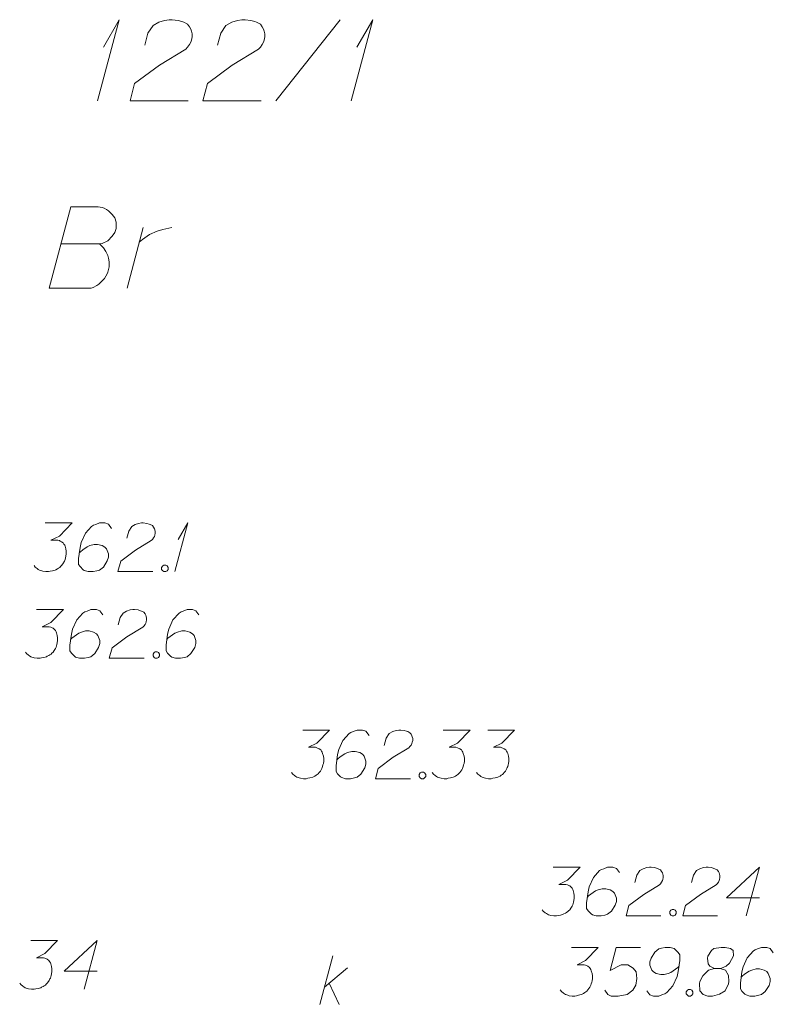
# Model space of a CAD drawing. Header units: metres. Extents: x 5555129 to 5556676, y 5635595 to 5636517.
# Tile 253 of 255: x 5556607 to 5556618, y 5636206 to 5636221. Entities that reach past the tile are written whole.
import ezdxf

# ---------------------------------------------------------------- set-up
doc = ezdxf.new("R2010")
doc.units = ezdxf.units.M
doc.header["$MEASUREMENT"] = 0
doc.linetypes.add('PRZER1-1', pattern=[2, 1, -1])
doc.layers.add('#digitalizacja', color=7, linetype='Continuous', lineweight=18)
doc.layers.add('#skartowane', color=7, linetype='Continuous', lineweight=18)
for name, color, linetype, lineweight, true_color in [('GESDZI_O', 7, 'Continuous', 18, 0x0a0909), ('GESUZY_O', 7, 'PRZER1-1', 18, 0x008000), ('GUPKSD_O', 7, 'Continuous', 18, 0x803300)]:
    doc.layers.add(name, color=color, linetype=linetype, lineweight=lineweight, true_color=true_color)

# ---------------------------------------------------------------- blocks, each defined once
blk = doc.blocks.new('*U1709')
at = {"layer": 'GUPKSD_O', "color": 36, "linetype": 'ByBlock', "lineweight": 18, "true_color": 0x803300}
for p, q in [((5555496.902, 5636447.303), (5555497.102, 5636448.053)), ((5555496.973, 5636447.569), (5555497.327, 5636447.864)), ((5555497.043, 5636447.628), (5555497.197, 5636447.303))]:
    blk.add_line(p, q, dxfattribs=at)
blk = doc.blocks.new('*U1739')
at = {"layer": 'GESDZI_O', "color": 96, "linetype": 'ByBlock', "lineweight": 18}
for q in [(5555493.475, 5636461.233), (5555493.564, 5636462.059)]:
    blk.add_line((5555493.81, 5636462.483), q, dxfattribs=at)
blk = doc.blocks.new('*U1740')
at = {"layer": 'GESDZI_O', "color": 96, "linetype": 'ByBlock', "lineweight": 18}
for q in [(5555497.382, 5636461.233), (5555497.471, 5636462.059)]:
    blk.add_line((5555497.717, 5636462.483), q, dxfattribs=at)
blk = doc.blocks.new('*U1794')
at = {"layer": 'GESUZY_O', "color": 96, "linetype": 'ByBlock', "lineweight": 18, "true_color": 0x008000}
blk.add_line((5555493.929, 5636458.346), (5555494.175, 5636459.281), dxfattribs=at)
at = {"layer": 'GESUZY_O', "color": 96, "linetype": 'ByBlock', "lineweight": 18, "true_color": 0x008000, "flags": 128}
blk.add_lwpolyline([(5555494.116, 5636459.055), (5555494.165, 5636459.094), (5555494.273, 5636459.173), (5555494.391, 5636459.222), (5555494.48, 5636459.251), (5555494.618, 5636459.281)], dxfattribs=at)
blk = doc.blocks.new('*U1842')
at = {"layer": '#skartowane', "color": 7, "linetype": 'ByBlock', "lineweight": 18}
for q in [(5555494.664, 5636453.974), (5555494.717, 5636454.47)]:
    blk.add_line((5555494.865, 5636454.724), q, dxfattribs=at)

msp = doc.modelspace()

# ---------------------------------------------------------------- linework, layer by layer
at = {"layer": '#digitalizacja', "color": 36, "linetype": 'Continuous', "lineweight": 18, "true_color": 0x803300, "flags": 128}
for points in [[(5556615.349, 5636206.487), (5556615.762, 5636206.487), (5556615.567, 5636206.286), (5556615.437, 5636206.221), (5556615.544, 5636206.221), (5556615.567, 5636206.216), (5556615.579, 5636206.21), (5556615.591, 5636206.204), (5556615.603, 5636206.198), (5556615.626, 5636206.18), (5556615.638, 5636206.162), (5556615.65, 5636206.145), (5556615.656, 5636206.127), (5556615.668, 5636206.086), (5556615.674, 5636206.05), (5556615.674, 5636206.032), (5556615.674, 5636206.009), (5556615.668, 5636205.973), (5556615.662, 5636205.95), (5556615.656, 5636205.926), (5556615.65, 5636205.908), (5556615.644, 5636205.897), (5556615.638, 5636205.885), (5556615.632, 5636205.873), (5556615.62, 5636205.855), (5556615.603, 5636205.832), (5556615.585, 5636205.814), (5556615.573, 5636205.802), (5556615.555, 5636205.79), (5556615.538, 5636205.779), (5556615.514, 5636205.767), (5556615.502, 5636205.761), (5556615.461, 5636205.749), (5556615.426, 5636205.743), (5556615.402, 5636205.737), (5556615.361, 5636205.737), (5556615.313, 5636205.743), (5556615.296, 5636205.749), (5556615.278, 5636205.755), (5556615.26, 5636205.761), (5556615.243, 5636205.773), (5556615.225, 5636205.784), (5556615.195, 5636205.808), (5556615.178, 5636205.832)], [(5556616.412, 5636206.487), (5556616.04, 5636206.487), (5556615.945, 5636206.133), (5556616.117, 5636206.221), (5556616.217, 5636206.221), (5556616.3, 5636206.168), (5556616.347, 5636206.109), (5556616.359, 5636206.009), (5556616.341, 5636205.908), (5556616.294, 5636205.826), (5556616.211, 5636205.761), (5556616.069, 5636205.737), (5556615.963, 5636205.737), (5556615.91, 5636205.761), (5556615.863, 5636205.826)], [(5556616.512, 5636205.82), (5556616.559, 5636205.755), (5556616.613, 5636205.737), (5556616.695, 5636205.737), (5556616.754, 5636205.761), (5556616.79, 5636205.773), (5556616.819, 5636205.79), (5556616.914, 5636205.897), (5556616.979, 5636206.038), (5556616.996, 5636206.115), (5556617.02, 5636206.286), (5556617.02, 5636206.375), (5556616.996, 5636206.41), (5556616.949, 5636206.458), (5556616.931, 5636206.469), (5556616.872, 5636206.487), (5556616.796, 5636206.487), (5556616.737, 5636206.475), (5556616.695, 5636206.464), (5556616.636, 5636206.416), (5556616.577, 5636206.322), (5556616.559, 5636206.263), (5556616.559, 5636206.216), (5556616.589, 5636206.139), (5556616.613, 5636206.109), (5556616.654, 5636206.086), (5556616.725, 5636206.068), (5556616.778, 5636206.068), (5556616.843, 5636206.086), (5556616.884, 5636206.103), (5556616.955, 5636206.151), (5556616.99, 5636206.18), (5556617.008, 5636206.198)], [(5556617.557, 5636206.162), (5556617.64, 5636206.162), (5556617.664, 5636206.168), (5556617.734, 5636206.198), (5556617.788, 5636206.245), (5556617.847, 5636206.357), (5556617.841, 5636206.44), (5556617.799, 5636206.469), (5556617.717, 5636206.487), (5556617.658, 5636206.487), (5556617.545, 5636206.469), (5556617.51, 5636206.44), (5556617.451, 5636206.351), (5556617.445, 5636206.322), (5556617.457, 5636206.233), (5556617.481, 5636206.198), (5556617.557, 5636206.162), (5556617.463, 5636206.139), (5556617.374, 5636206.05), (5556617.327, 5636205.962), (5556617.321, 5636205.932), (5556617.327, 5636205.82), (5556617.38, 5636205.761), (5556617.451, 5636205.737), (5556617.522, 5636205.737), (5556617.634, 5636205.767), (5556617.717, 5636205.82), (5556617.77, 5636205.926), (5556617.776, 5636205.962), (5556617.77, 5636206.056), (5556617.723, 5636206.139), (5556617.64, 5636206.162)], [(5556618.461, 5636206.404), (5556618.413, 5636206.469), (5556618.36, 5636206.487), (5556618.278, 5636206.487), (5556618.219, 5636206.464), (5556618.183, 5636206.452), (5556618.154, 5636206.434), (5556618.059, 5636206.328), (5556617.994, 5636206.186), (5556617.976, 5636206.109), (5556617.953, 5636205.938), (5556617.953, 5636205.849), (5556617.976, 5636205.814), (5556618.024, 5636205.767), (5556618.041, 5636205.755), (5556618.101, 5636205.737), (5556618.177, 5636205.737), (5556618.236, 5636205.749), (5556618.278, 5636205.761), (5556618.337, 5636205.808), (5556618.396, 5636205.902), (5556618.413, 5636205.962), (5556618.413, 5636206.009), (5556618.384, 5636206.086), (5556618.36, 5636206.115), (5556618.319, 5636206.139), (5556618.248, 5636206.156), (5556618.195, 5636206.156), (5556618.13, 5636206.139), (5556618.089, 5636206.121), (5556618.018, 5636206.074), (5556617.982, 5636206.044), (5556617.965, 5636206.027)], [(5556617.156, 5636205.838), (5556617.185, 5636205.838), (5556617.203, 5636205.826), (5556617.221, 5636205.802), (5556617.221, 5636205.773), (5556617.203, 5636205.749), (5556617.185, 5636205.737), (5556617.156, 5636205.737), (5556617.138, 5636205.749), (5556617.12, 5636205.773), (5556617.12, 5636205.802), (5556617.138, 5636205.826), (5556617.156, 5636205.838)]]:
    msp.add_lwpolyline(points, dxfattribs=at)
at = {"layer": '#skartowane', "color": 7, "linetype": 'Continuous', "lineweight": 18, "flags": 128}
for points in [[(5556607.239, 5636213.031), (5556607.653, 5636213.031), (5556607.458, 5636212.83), (5556607.328, 5636212.765), (5556607.434, 5636212.765), (5556607.458, 5636212.759), (5556607.47, 5636212.753), (5556607.481, 5636212.748), (5556607.493, 5636212.742), (5556607.517, 5636212.724), (5556607.529, 5636212.706), (5556607.541, 5636212.689), (5556607.546, 5636212.671), (5556607.558, 5636212.63), (5556607.564, 5636212.594), (5556607.564, 5636212.576), (5556607.564, 5636212.553), (5556607.558, 5636212.517), (5556607.552, 5636212.494), (5556607.546, 5636212.47), (5556607.541, 5636212.452), (5556607.535, 5636212.441), (5556607.529, 5636212.429), (5556607.523, 5636212.417), (5556607.511, 5636212.399), (5556607.493, 5636212.376), (5556607.476, 5636212.358), (5556607.464, 5636212.346), (5556607.446, 5636212.334), (5556607.428, 5636212.322), (5556607.405, 5636212.311), (5556607.393, 5636212.305), (5556607.352, 5636212.293), (5556607.316, 5636212.287), (5556607.293, 5636212.281), (5556607.251, 5636212.281), (5556607.204, 5636212.287), (5556607.186, 5636212.293), (5556607.169, 5636212.299), (5556607.151, 5636212.305), (5556607.133, 5636212.316), (5556607.115, 5636212.328), (5556607.086, 5636212.352), (5556607.068, 5636212.376)], [(5556608.261, 5636212.948), (5556608.214, 5636213.013), (5556608.161, 5636213.031), (5556608.078, 5636213.031), (5556608.019, 5636213.007), (5556607.983, 5636212.996), (5556607.954, 5636212.978), (5556607.859, 5636212.872), (5556607.795, 5636212.73), (5556607.777, 5636212.653), (5556607.753, 5636212.482), (5556607.753, 5636212.393), (5556607.777, 5636212.358), (5556607.824, 5636212.311), (5556607.842, 5636212.299), (5556607.901, 5636212.281), (5556607.978, 5636212.281), (5556608.037, 5636212.293), (5556608.078, 5636212.305), (5556608.137, 5636212.352), (5556608.196, 5636212.446), (5556608.214, 5636212.505), (5556608.214, 5636212.553), (5556608.184, 5636212.63), (5556608.161, 5636212.659), (5556608.119, 5636212.683), (5556608.048, 5636212.7), (5556607.995, 5636212.7), (5556607.93, 5636212.683), (5556607.889, 5636212.665), (5556607.818, 5636212.618), (5556607.783, 5636212.588), (5556607.765, 5636212.57)], [(5556608.497, 5636212.795), (5556608.527, 5636212.907), (5556608.574, 5636212.978), (5556608.627, 5636213.007), (5556608.68, 5636213.025), (5556608.722, 5636213.031), (5556608.751, 5636213.031), (5556608.804, 5636213.025), (5556608.84, 5636213.013), (5556608.857, 5636213.007), (5556608.893, 5636212.99), (5556608.911, 5636212.966), (5556608.922, 5636212.942), (5556608.928, 5636212.925), (5556608.934, 5636212.901), (5556608.934, 5636212.872), (5556608.928, 5636212.842), (5556608.922, 5636212.824), (5556608.911, 5636212.801), (5556608.893, 5636212.777), (5556608.875, 5636212.759), (5556608.633, 5636212.612), (5556608.403, 5636212.441), (5556608.361, 5636212.281), (5556608.899, 5636212.281)], [(5556609.07, 5636212.381), (5556609.099, 5636212.381), (5556609.117, 5636212.37), (5556609.135, 5636212.346), (5556609.135, 5636212.316), (5556609.117, 5636212.293), (5556609.099, 5636212.281), (5556609.07, 5636212.281), (5556609.052, 5636212.293), (5556609.034, 5636212.316), (5556609.034, 5636212.346), (5556609.052, 5636212.37), (5556609.07, 5636212.381)], [(5556607.107, 5636211.696), (5556607.52, 5636211.696), (5556607.325, 5636211.495), (5556607.195, 5636211.43), (5556607.301, 5636211.43), (5556607.325, 5636211.425), (5556607.337, 5636211.419), (5556607.349, 5636211.413), (5556607.36, 5636211.407), (5556607.384, 5636211.389), (5556607.396, 5636211.371), (5556607.408, 5636211.354), (5556607.414, 5636211.336), (5556607.425, 5636211.295), (5556607.431, 5636211.259), (5556607.431, 5636211.241), (5556607.431, 5636211.218), (5556607.425, 5636211.182), (5556607.419, 5636211.159), (5556607.414, 5636211.135), (5556607.408, 5636211.118), (5556607.402, 5636211.106), (5556607.396, 5636211.094), (5556607.39, 5636211.082), (5556607.378, 5636211.064), (5556607.36, 5636211.041), (5556607.343, 5636211.023), (5556607.331, 5636211.011), (5556607.313, 5636210.999), (5556607.295, 5636210.988), (5556607.272, 5636210.976), (5556607.26, 5636210.97), (5556607.219, 5636210.958), (5556607.183, 5636210.952), (5556607.16, 5636210.946), (5556607.118, 5636210.946), (5556607.071, 5636210.952), (5556607.053, 5636210.958), (5556607.036, 5636210.964), (5556607.018, 5636210.97), (5556607, 5636210.982), (5556606.982, 5636210.993), (5556606.953, 5636211.017), (5556606.935, 5636211.041)], [(5556608.128, 5636211.614), (5556608.081, 5636211.678), (5556608.028, 5636211.696), (5556607.945, 5636211.696), (5556607.886, 5636211.673), (5556607.851, 5636211.661), (5556607.821, 5636211.643), (5556607.727, 5636211.537), (5556607.662, 5636211.395), (5556607.644, 5636211.318), (5556607.62, 5636211.147), (5556607.62, 5636211.058), (5556607.644, 5636211.023), (5556607.691, 5636210.976), (5556607.709, 5636210.964), (5556607.768, 5636210.946), (5556607.845, 5636210.946), (5556607.904, 5636210.958), (5556607.945, 5636210.97), (5556608.004, 5636211.017), (5556608.063, 5636211.112), (5556608.081, 5636211.171), (5556608.081, 5636211.218), (5556608.051, 5636211.295), (5556608.028, 5636211.324), (5556607.986, 5636211.348), (5556607.915, 5636211.366), (5556607.862, 5636211.366), (5556607.797, 5636211.348), (5556607.756, 5636211.33), (5556607.685, 5636211.283), (5556607.65, 5636211.253), (5556607.632, 5636211.236)], [(5556608.364, 5636211.46), (5556608.394, 5636211.572), (5556608.441, 5636211.643), (5556608.494, 5636211.673), (5556608.547, 5636211.69), (5556608.589, 5636211.696), (5556608.618, 5636211.696), (5556608.671, 5636211.69), (5556608.707, 5636211.678), (5556608.724, 5636211.673), (5556608.76, 5636211.655), (5556608.778, 5636211.631), (5556608.789, 5636211.608), (5556608.795, 5636211.59), (5556608.801, 5636211.566), (5556608.801, 5636211.537), (5556608.795, 5636211.507), (5556608.789, 5636211.489), (5556608.778, 5636211.466), (5556608.76, 5636211.442), (5556608.742, 5636211.425), (5556608.5, 5636211.277), (5556608.27, 5636211.106), (5556608.228, 5636210.946), (5556608.766, 5636210.946)], [(5556609.61, 5636211.614), (5556609.563, 5636211.678), (5556609.51, 5636211.696), (5556609.427, 5636211.696), (5556609.368, 5636211.673), (5556609.333, 5636211.661), (5556609.303, 5636211.643), (5556609.209, 5636211.537), (5556609.144, 5636211.395), (5556609.126, 5636211.318), (5556609.102, 5636211.147), (5556609.102, 5636211.058), (5556609.126, 5636211.023), (5556609.173, 5636210.976), (5556609.191, 5636210.964), (5556609.25, 5636210.946), (5556609.327, 5636210.946), (5556609.386, 5636210.958), (5556609.427, 5636210.97), (5556609.486, 5636211.017), (5556609.545, 5636211.112), (5556609.563, 5636211.171), (5556609.563, 5636211.218), (5556609.533, 5636211.295), (5556609.51, 5636211.324), (5556609.468, 5636211.348), (5556609.398, 5636211.366), (5556609.345, 5636211.366), (5556609.28, 5636211.348), (5556609.238, 5636211.33), (5556609.167, 5636211.283), (5556609.132, 5636211.253), (5556609.114, 5636211.236)], [(5556608.937, 5636211.047), (5556608.967, 5636211.047), (5556608.984, 5636211.035), (5556609.002, 5636211.011), (5556609.002, 5636210.982), (5556608.984, 5636210.958), (5556608.967, 5636210.946), (5556608.937, 5636210.946), (5556608.919, 5636210.958), (5556608.902, 5636210.982), (5556608.902, 5636211.011), (5556608.919, 5636211.035), (5556608.937, 5636211.047)]]:
    msp.add_lwpolyline(points, dxfattribs=at)
at = {"layer": '#skartowane', "color": 5, "linetype": 'Continuous', "lineweight": 18, "flags": 128}
for points in [[(5556611.208, 5636209.839), (5556611.621, 5636209.839), (5556611.427, 5636209.638), (5556611.297, 5636209.573), (5556611.403, 5636209.573), (5556611.427, 5636209.567), (5556611.438, 5636209.561), (5556611.45, 5636209.555), (5556611.462, 5636209.549), (5556611.486, 5636209.532), (5556611.497, 5636209.514), (5556611.509, 5636209.496), (5556611.515, 5636209.478), (5556611.527, 5636209.437), (5556611.533, 5636209.402), (5556611.533, 5636209.384), (5556611.533, 5636209.36), (5556611.527, 5636209.325), (5556611.521, 5636209.301), (5556611.515, 5636209.278), (5556611.509, 5636209.26), (5556611.503, 5636209.248), (5556611.497, 5636209.236), (5556611.492, 5636209.225), (5556611.48, 5636209.207), (5556611.462, 5636209.183), (5556611.444, 5636209.165), (5556611.432, 5636209.154), (5556611.415, 5636209.142), (5556611.397, 5636209.13), (5556611.373, 5636209.118), (5556611.362, 5636209.112), (5556611.32, 5636209.1), (5556611.285, 5636209.095), (5556611.261, 5636209.089), (5556611.22, 5636209.089), (5556611.173, 5636209.095), (5556611.155, 5636209.1), (5556611.137, 5636209.106), (5556611.119, 5636209.112), (5556611.102, 5636209.124), (5556611.084, 5636209.136), (5556611.055, 5636209.16), (5556611.037, 5636209.183)], [(5556612.23, 5636209.756), (5556612.182, 5636209.821), (5556612.129, 5636209.839), (5556612.047, 5636209.839), (5556611.988, 5636209.815), (5556611.952, 5636209.803), (5556611.923, 5636209.785), (5556611.828, 5636209.679), (5556611.763, 5636209.537), (5556611.745, 5636209.461), (5556611.722, 5636209.289), (5556611.722, 5636209.201), (5556611.745, 5636209.165), (5556611.793, 5636209.118), (5556611.81, 5636209.106), (5556611.869, 5636209.089), (5556611.946, 5636209.089), (5556612.005, 5636209.1), (5556612.047, 5636209.112), (5556612.106, 5636209.16), (5556612.165, 5636209.254), (5556612.182, 5636209.313), (5556612.182, 5636209.36), (5556612.153, 5636209.437), (5556612.129, 5636209.467), (5556612.088, 5636209.49), (5556612.017, 5636209.508), (5556611.964, 5636209.508), (5556611.899, 5636209.49), (5556611.858, 5636209.473), (5556611.787, 5636209.425), (5556611.751, 5636209.396), (5556611.734, 5636209.378)], [(5556612.466, 5636209.602), (5556612.495, 5636209.715), (5556612.543, 5636209.785), (5556612.596, 5636209.815), (5556612.649, 5636209.833), (5556612.69, 5636209.839), (5556612.72, 5636209.839), (5556612.773, 5636209.833), (5556612.808, 5636209.821), (5556612.826, 5636209.815), (5556612.861, 5636209.797), (5556612.879, 5636209.774), (5556612.891, 5636209.75), (5556612.897, 5636209.732), (5556612.903, 5636209.709), (5556612.903, 5636209.679), (5556612.897, 5636209.65), (5556612.891, 5636209.632), (5556612.879, 5636209.608), (5556612.861, 5636209.585), (5556612.844, 5636209.567), (5556612.602, 5636209.419), (5556612.371, 5636209.248), (5556612.33, 5636209.089), (5556612.867, 5636209.089)], [(5556613.375, 5636209.839), (5556613.789, 5636209.839), (5556613.594, 5636209.638), (5556613.464, 5636209.573), (5556613.57, 5636209.573), (5556613.594, 5636209.567), (5556613.605, 5636209.561), (5556613.617, 5636209.555), (5556613.629, 5636209.549), (5556613.653, 5636209.532), (5556613.665, 5636209.514), (5556613.676, 5636209.496), (5556613.682, 5636209.478), (5556613.694, 5636209.437), (5556613.7, 5636209.402), (5556613.7, 5636209.384), (5556613.7, 5636209.36), (5556613.694, 5636209.325), (5556613.688, 5636209.301), (5556613.682, 5636209.278), (5556613.676, 5636209.26), (5556613.67, 5636209.248), (5556613.665, 5636209.236), (5556613.659, 5636209.225), (5556613.647, 5636209.207), (5556613.629, 5636209.183), (5556613.611, 5636209.165), (5556613.6, 5636209.154), (5556613.582, 5636209.142), (5556613.564, 5636209.13), (5556613.541, 5636209.118), (5556613.529, 5636209.112), (5556613.487, 5636209.1), (5556613.452, 5636209.095), (5556613.428, 5636209.089), (5556613.387, 5636209.089), (5556613.34, 5636209.095), (5556613.322, 5636209.1), (5556613.304, 5636209.106), (5556613.287, 5636209.112), (5556613.269, 5636209.124), (5556613.251, 5636209.136), (5556613.222, 5636209.16), (5556613.204, 5636209.183)], [(5556614.06, 5636209.839), (5556614.474, 5636209.839), (5556614.279, 5636209.638), (5556614.149, 5636209.573), (5556614.255, 5636209.573), (5556614.279, 5636209.567), (5556614.29, 5636209.561), (5556614.302, 5636209.555), (5556614.314, 5636209.549), (5556614.338, 5636209.532), (5556614.35, 5636209.514), (5556614.361, 5636209.496), (5556614.367, 5636209.478), (5556614.379, 5636209.437), (5556614.385, 5636209.402), (5556614.385, 5636209.384), (5556614.385, 5636209.36), (5556614.379, 5636209.325), (5556614.373, 5636209.301), (5556614.367, 5636209.278), (5556614.361, 5636209.26), (5556614.355, 5636209.248), (5556614.35, 5636209.236), (5556614.344, 5636209.225), (5556614.332, 5636209.207), (5556614.314, 5636209.183), (5556614.296, 5636209.165), (5556614.285, 5636209.154), (5556614.267, 5636209.142), (5556614.249, 5636209.13), (5556614.226, 5636209.118), (5556614.214, 5636209.112), (5556614.172, 5636209.1), (5556614.137, 5636209.095), (5556614.113, 5636209.089), (5556614.072, 5636209.089), (5556614.025, 5636209.095), (5556614.007, 5636209.1), (5556613.989, 5636209.106), (5556613.972, 5636209.112), (5556613.954, 5636209.124), (5556613.936, 5636209.136), (5556613.907, 5636209.16), (5556613.889, 5636209.183)], [(5556613.039, 5636209.189), (5556613.068, 5636209.189), (5556613.086, 5636209.177), (5556613.104, 5636209.154), (5556613.104, 5636209.124), (5556613.086, 5636209.1), (5556613.068, 5636209.089), (5556613.039, 5636209.089), (5556613.021, 5636209.1), (5556613.003, 5636209.124), (5556613.003, 5636209.154), (5556613.021, 5636209.177), (5556613.039, 5636209.189)], [(5556607.018, 5636206.593), (5556607.431, 5636206.593), (5556607.236, 5636206.392), (5556607.107, 5636206.327), (5556607.213, 5636206.327), (5556607.236, 5636206.322), (5556607.248, 5636206.316), (5556607.26, 5636206.31), (5556607.272, 5636206.304), (5556607.296, 5636206.286), (5556607.307, 5636206.268), (5556607.319, 5636206.251), (5556607.325, 5636206.233), (5556607.337, 5636206.192), (5556607.343, 5636206.156), (5556607.343, 5636206.138), (5556607.343, 5636206.115), (5556607.337, 5636206.079), (5556607.331, 5636206.056), (5556607.325, 5636206.032), (5556607.319, 5636206.014), (5556607.313, 5636206.003), (5556607.307, 5636205.991), (5556607.301, 5636205.979), (5556607.29, 5636205.961), (5556607.272, 5636205.938), (5556607.254, 5636205.92), (5556607.242, 5636205.908), (5556607.225, 5636205.896), (5556607.207, 5636205.885), (5556607.183, 5636205.873), (5556607.172, 5636205.867), (5556607.13, 5636205.855), (5556607.095, 5636205.849), (5556607.071, 5636205.843), (5556607.03, 5636205.843), (5556606.983, 5636205.849), (5556606.965, 5636205.855), (5556606.947, 5636205.861), (5556606.929, 5636205.867), (5556606.912, 5636205.879), (5556606.894, 5636205.89), (5556606.865, 5636205.914), (5556606.847, 5636205.938)], [(5556608.04, 5636206.121), (5556607.532, 5636206.121), (5556608.04, 5636206.593), (5556607.839, 5636205.843)]]:
    msp.add_lwpolyline(points, dxfattribs=at)
at = {"layer": '#skartowane', "color": 36, "linetype": 'Continuous', "lineweight": 18, "true_color": 0x803300, "flags": 128}
for points in [[(5556615.069, 5636207.724), (5556615.483, 5636207.724), (5556615.288, 5636207.523), (5556615.158, 5636207.458), (5556615.264, 5636207.458), (5556615.288, 5636207.452), (5556615.3, 5636207.446), (5556615.311, 5636207.441), (5556615.323, 5636207.435), (5556615.347, 5636207.417), (5556615.359, 5636207.399), (5556615.37, 5636207.382), (5556615.376, 5636207.364), (5556615.388, 5636207.322), (5556615.394, 5636207.287), (5556615.394, 5636207.269), (5556615.394, 5636207.246), (5556615.388, 5636207.21), (5556615.382, 5636207.187), (5556615.376, 5636207.163), (5556615.37, 5636207.145), (5556615.365, 5636207.134), (5556615.359, 5636207.122), (5556615.353, 5636207.11), (5556615.341, 5636207.092), (5556615.323, 5636207.069), (5556615.305, 5636207.051), (5556615.294, 5636207.039), (5556615.276, 5636207.027), (5556615.258, 5636207.015), (5556615.235, 5636207.004), (5556615.223, 5636206.998), (5556615.181, 5636206.986), (5556615.146, 5636206.98), (5556615.122, 5636206.974), (5556615.081, 5636206.974), (5556615.034, 5636206.98), (5556615.016, 5636206.986), (5556614.998, 5636206.992), (5556614.981, 5636206.998), (5556614.963, 5636207.009), (5556614.945, 5636207.021), (5556614.916, 5636207.045), (5556614.898, 5636207.069)], [(5556616.091, 5636207.641), (5556616.044, 5636207.706), (5556615.99, 5636207.724), (5556615.908, 5636207.724), (5556615.849, 5636207.7), (5556615.813, 5636207.689), (5556615.784, 5636207.671), (5556615.689, 5636207.565), (5556615.624, 5636207.423), (5556615.607, 5636207.346), (5556615.583, 5636207.175), (5556615.583, 5636207.086), (5556615.607, 5636207.051), (5556615.654, 5636207.004), (5556615.672, 5636206.992), (5556615.731, 5636206.974), (5556615.807, 5636206.974), (5556615.866, 5636206.986), (5556615.908, 5636206.998), (5556615.967, 5636207.045), (5556616.026, 5636207.139), (5556616.044, 5636207.198), (5556616.044, 5636207.246), (5556616.014, 5636207.322), (5556615.99, 5636207.352), (5556615.949, 5636207.376), (5556615.878, 5636207.393), (5556615.825, 5636207.393), (5556615.76, 5636207.376), (5556615.719, 5636207.358), (5556615.648, 5636207.311), (5556615.613, 5636207.281), (5556615.595, 5636207.263)], [(5556616.327, 5636207.488), (5556616.356, 5636207.6), (5556616.404, 5636207.671), (5556616.457, 5636207.7), (5556616.51, 5636207.718), (5556616.551, 5636207.724), (5556616.581, 5636207.724), (5556616.634, 5636207.718), (5556616.67, 5636207.706), (5556616.687, 5636207.7), (5556616.723, 5636207.683), (5556616.74, 5636207.659), (5556616.752, 5636207.635), (5556616.758, 5636207.618), (5556616.764, 5636207.594), (5556616.764, 5636207.565), (5556616.758, 5636207.535), (5556616.752, 5636207.517), (5556616.74, 5636207.494), (5556616.723, 5636207.47), (5556616.705, 5636207.452), (5556616.463, 5636207.305), (5556616.233, 5636207.134), (5556616.191, 5636206.974), (5556616.729, 5636206.974)], [(5556617.201, 5636207.488), (5556617.23, 5636207.6), (5556617.278, 5636207.671), (5556617.331, 5636207.7), (5556617.384, 5636207.718), (5556617.425, 5636207.724), (5556617.455, 5636207.724), (5556617.508, 5636207.718), (5556617.543, 5636207.706), (5556617.561, 5636207.7), (5556617.597, 5636207.683), (5556617.614, 5636207.659), (5556617.626, 5636207.635), (5556617.632, 5636207.618), (5556617.638, 5636207.594), (5556617.638, 5636207.565), (5556617.632, 5636207.535), (5556617.626, 5636207.517), (5556617.614, 5636207.494), (5556617.597, 5636207.47), (5556617.579, 5636207.452), (5556617.337, 5636207.305), (5556617.106, 5636207.134), (5556617.065, 5636206.974), (5556617.603, 5636206.974)], [(5556618.246, 5636207.252), (5556617.738, 5636207.252), (5556618.246, 5636207.724), (5556618.045, 5636206.974)], [(5556616.9, 5636207.074), (5556616.929, 5636207.074), (5556616.947, 5636207.063), (5556616.965, 5636207.039), (5556616.965, 5636207.009), (5556616.947, 5636206.986), (5556616.929, 5636206.974), (5556616.9, 5636206.974), (5556616.882, 5636206.986), (5556616.864, 5636207.009), (5556616.864, 5636207.039), (5556616.882, 5636207.063), (5556616.9, 5636207.074)]]:
    msp.add_lwpolyline(points, dxfattribs=at)
at = {"layer": 'GESDZI_O', "color": 96, "linetype": 'Continuous', "lineweight": 18}
msp.add_line((5556610.793, 5636219.54), (5556611.787, 5636220.79), dxfattribs=at)
at = {"layer": 'GESDZI_O', "color": 96, "linetype": 'Continuous', "lineweight": 18, "flags": 128}
for points in [[(5556608.775, 5636220.396), (5556608.824, 5636220.583), (5556608.903, 5636220.701), (5556608.992, 5636220.751), (5556609.08, 5636220.78), (5556609.149, 5636220.79), (5556609.198, 5636220.79), (5556609.287, 5636220.78), (5556609.346, 5636220.761), (5556609.375, 5636220.751), (5556609.434, 5636220.721), (5556609.464, 5636220.682), (5556609.484, 5636220.642), (5556609.493, 5636220.613), (5556609.503, 5636220.574), (5556609.503, 5636220.524), (5556609.493, 5636220.475), (5556609.484, 5636220.446), (5556609.464, 5636220.406), (5556609.434, 5636220.367), (5556609.405, 5636220.337), (5556609.001, 5636220.091), (5556608.618, 5636219.806), (5556608.549, 5636219.54), (5556609.444, 5636219.54)], [(5556609.897, 5636220.396), (5556609.946, 5636220.583), (5556610.025, 5636220.701), (5556610.114, 5636220.751), (5556610.202, 5636220.78), (5556610.271, 5636220.79), (5556610.32, 5636220.79), (5556610.409, 5636220.78), (5556610.468, 5636220.761), (5556610.497, 5636220.751), (5556610.556, 5636220.721), (5556610.586, 5636220.682), (5556610.606, 5636220.642), (5556610.615, 5636220.613), (5556610.625, 5636220.574), (5556610.625, 5636220.524), (5556610.615, 5636220.475), (5556610.606, 5636220.446), (5556610.586, 5636220.406), (5556610.556, 5636220.367), (5556610.527, 5636220.337), (5556610.123, 5636220.091), (5556609.74, 5636219.806), (5556609.671, 5636219.54), (5556610.566, 5636219.54)]]:
    msp.add_lwpolyline(points, dxfattribs=at)
at = {"layer": 'GESUZY_O', "color": 96, "linetype": 'Continuous', "lineweight": 18, "true_color": 0x008000, "flags": 128}
msp.add_lwpolyline([(5556607.487, 5636217.333), (5556608.077, 5636217.333), (5556608.116, 5636217.342), (5556608.205, 5636217.382), (5556608.274, 5636217.451), (5556608.313, 5636217.51), (5556608.333, 5636217.569), (5556608.333, 5636217.598), (5556608.333, 5636217.638), (5556608.333, 5636217.667), (5556608.313, 5636217.736), (5556608.274, 5636217.785), (5556608.215, 5636217.844), (5556608.185, 5636217.864), (5556608.146, 5636217.884), (5556608.116, 5636217.893), (5556608.057, 5636217.903), (5556607.634, 5636217.903), (5556607.299, 5636216.653), (5556607.949, 5636216.653), (5556607.979, 5636216.663), (5556608.038, 5636216.693), (5556608.067, 5636216.712), (5556608.156, 5636216.801), (5556608.195, 5636216.87), (5556608.205, 5636216.9), (5556608.225, 5636216.978), (5556608.225, 5636217.057), (5556608.215, 5636217.116), (5556608.205, 5636217.155), (5556608.176, 5636217.214), (5556608.136, 5636217.274), (5556608.116, 5636217.293), (5556608.077, 5636217.333)], dxfattribs=at)

# ---------------------------------------------------------------- block references
at = {"layer": '#skartowane', "color": 7, "linetype": 'Continuous', "lineweight": 18}
msp.add_blockref('*U1842', (1114.572, -241.693), dxfattribs=at)
at = {"layer": 'GESDZI_O', "color": 96, "linetype": 'Continuous', "lineweight": 18}
for name in ['*U1739', '*U1740']:
    msp.add_blockref(name, (1114.572, -241.693), dxfattribs=at)
at = {"layer": 'GESUZY_O', "color": 96, "linetype": 'Continuous', "lineweight": 18, "true_color": 0x008000}
msp.add_blockref('*U1794', (1114.572, -241.693), dxfattribs=at)
at = {"layer": 'GUPKSD_O', "color": 36, "linetype": 'Continuous', "lineweight": 18, "true_color": 0x803300}
msp.add_blockref('*U1709', (1114.572, -241.693), dxfattribs=at)

doc.saveas('drawing.dxf')
